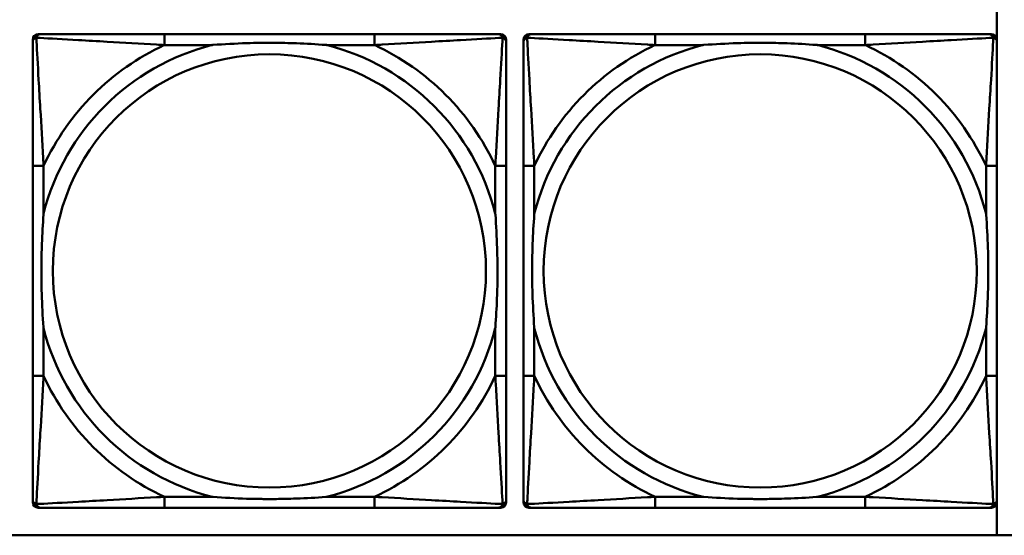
# Model space of a CAD drawing. Header units: inches. Extents: x 9.4 to 55.3, y 0.3 to 33.1.
# Tile 73 of 173: x 18.964 to 20.388, y 12.141 to 12.887. Entities that reach past the tile are written whole.
import ezdxf

# ---------------------------------------------------------------- set-up
doc = ezdxf.new("R2010")
doc.units = ezdxf.units.IN
doc.header["$MEASUREMENT"] = 0
doc.layers.add('Visible Edges(ANSI)', color=7, linetype='Continuous', lineweight=50)
doc.layers.add('Visible Tangent Edges(ANSI)', color=7, linetype='Continuous', lineweight=50)

msp = doc.modelspace()

# ---------------------------------------------------------------- linework, layer by layer
at = {"layer": 'Visible Edges(ANSI)'}
for p, q in [((20.3776, 12.9057), (20.3776, 12.8595)), ((18.9906, 12.8659), (18.9945, 12.8659)), ((19.4772, 12.8659), (19.1732, 12.8659)), ((19.6559, 12.8659), (19.6598, 12.8659)), ((19.7006, 12.8659), (19.7045, 12.8659)), ((20.1872, 12.8659), (19.8832, 12.8659)), ((20.3659, 12.8659), (20.3698, 12.8659)), ((18.9827, 12.1887), (18.9827, 12.858)), ((19.6677, 12.858), (19.6677, 12.8541)), ((19.6927, 12.1887), (19.6927, 12.858)), ((20.3777, 12.858), (20.3777, 12.8541)), ((18.9827, 12.6753), (18.9827, 12.3714)), ((19.6677, 12.3714), (19.6677, 12.6753)), ((19.6927, 12.6753), (19.6927, 12.3714)), ((20.3777, 12.3714), (20.3777, 12.6753)), ((19.6598, 12.1808), (18.9906, 12.1808)), ((19.1732, 12.1808), (19.4772, 12.1808)), ((19.6677, 12.1927), (19.6677, 12.1887)), ((20.3698, 12.1808), (19.7006, 12.1808)), ((19.8832, 12.1808), (20.1872, 12.1808)), ((20.3776, 12.1872), (20.3776, 12.141)), ((20.3777, 12.1927), (20.3777, 12.1887)), ((31.7766, 12.141), (14.6826, 12.141))]:
    msp.add_line(p, q, dxfattribs=at)
for centre, radius, start, end in [((18.9906, 12.858), 0.00787, 90, 180), ((18.9945, 12.8541), 0.0118, 90, 180), ((19.6559, 12.8541), 0.0118, 0, 90), ((19.6598, 12.858), 0.00787, 0, 90), ((19.7006, 12.858), 0.00787, 90, 180), ((19.7045, 12.8541), 0.0118, 90, 180), ((20.3659, 12.8541), 0.0118, 0, 90), ((20.3698, 12.858), 0.00787, 0, 90), ((18.9945, 12.1927), 0.0118, 180, 270), ((18.9906, 12.1887), 0.00787, 180, 270), ((19.6559, 12.1927), 0.0118, 270, 360), ((19.6598, 12.1887), 0.00787, 270, 0), ((19.7045, 12.1927), 0.0118, 180, 270), ((19.7006, 12.1887), 0.00787, 180, 270), ((20.3659, 12.1927), 0.0118, 270, 360), ((20.3698, 12.1887), 0.00787, 270, 0)]:
    msp.add_arc(centre, radius, start, end, dxfattribs=at)
for points, knots in [([(19.1732, 12.8659), (19.1697, 12.8659), (19.1661, 12.8659), (19.1625, 12.8659), (19.1293, 12.8659), (19.0956, 12.8659), (19.0647, 12.8659), (19.0378, 12.8659), (19.0122, 12.8659), (18.9988, 12.8659), (18.9972, 12.8659), (18.9957, 12.8659), (18.9945, 12.8659)], [0, 0, 0, 0, 0.0272471, 0.0272471, 0.0272471, 0.2790553, 0.2790553, 0.2790553, 0.4988354, 0.4988354, 0.4988354, 0.5252205, 0.5252205, 0.5252205, 0.5252205]), ([(19.6559, 12.8659), (19.641, 12.8659), (19.5994, 12.8659), (19.5588, 12.8659), (19.5322, 12.8659), (19.5044, 12.8659), (19.4772, 12.8659)], [-0.5252205, -0.5252205, -0.5252205, -0.5252205, -0.20743, -0.20743, -0.20743, 0, 0, 0, 0]), ([(19.8832, 12.8659), (19.8797, 12.8659), (19.8761, 12.8659), (19.8725, 12.8659), (19.8393, 12.8659), (19.8056, 12.8659), (19.7747, 12.8659), (19.7478, 12.8659), (19.7222, 12.8659), (19.7088, 12.8659), (19.7072, 12.8659), (19.7057, 12.8659), (19.7045, 12.8659)], [0, 0, 0, 0, 0.0272471, 0.0272471, 0.0272471, 0.2790553, 0.2790553, 0.2790553, 0.4988354, 0.4988354, 0.4988354, 0.5252205, 0.5252205, 0.5252205, 0.5252205]), ([(20.3659, 12.8659), (20.351, 12.8659), (20.3094, 12.8659), (20.2688, 12.8659), (20.2422, 12.8659), (20.2144, 12.8659), (20.1872, 12.8659)], [-0.5252205, -0.5252205, -0.5252205, -0.5252205, -0.20743, -0.20743, -0.20743, 0, 0, 0, 0]), ([(18.9827, 12.8541), (18.9827, 12.8392), (18.9827, 12.7976), (18.9827, 12.7569), (18.9827, 12.7304), (18.9827, 12.7025), (18.9827, 12.6753)], [-0.5252205, -0.5252205, -0.5252205, -0.5252205, -0.20743, -0.20743, -0.20743, 0, 0, 0, 0]), ([(19.2425, 12.8501), (19.2429, 12.8502), (19.2433, 12.8502), (19.2598, 12.8514), (19.2759, 12.8523), (19.2989, 12.853), (19.3055, 12.8532), (19.3147, 12.8533), (19.3172, 12.8533), (19.3213, 12.8533), (19.3229, 12.8533), (19.326, 12.8533), (19.3275, 12.8533), (19.3311, 12.8533), (19.3332, 12.8533), (19.3393, 12.8532), (19.3435, 12.8532), (19.3532, 12.853), (19.3588, 12.8528), (19.3786, 12.8521), (19.3926, 12.8513), (19.4071, 12.8502), (19.4075, 12.8502), (19.408, 12.8501)], [-0.416114, -0.416114, -0.416114, -0.416114, -0.4127691, -0.4127691, -0.2896446, -0.2896446, -0.2388934, -0.2388934, -0.2201881, -0.2201881, -0.2080204, -0.2080204, -0.196499, -0.196499, -0.1809939, -0.1809939, -0.149741, -0.149741, -0.1073162, -0.1073162, 0, 0, 0.0033356, 0.0033356, 0.0033356, 0.0033356]), ([(19.6677, 12.6753), (19.6677, 12.6789), (19.6677, 12.6825), (19.6677, 12.6861), (19.6677, 12.7193), (19.6677, 12.753), (19.6677, 12.7839), (19.6677, 12.8108), (19.6677, 12.8364), (19.6677, 12.8498), (19.6677, 12.8514), (19.6677, 12.8528), (19.6677, 12.8541)], [0, 0, 0, 0, 0.0272471, 0.0272471, 0.0272471, 0.2790553, 0.2790553, 0.2790553, 0.4988354, 0.4988354, 0.4988354, 0.5252205, 0.5252205, 0.5252205, 0.5252205]), ([(19.6927, 12.8541), (19.6927, 12.8392), (19.6927, 12.7976), (19.6927, 12.7569), (19.6927, 12.7304), (19.6927, 12.7025), (19.6927, 12.6753)], [-0.5252205, -0.5252205, -0.5252205, -0.5252205, -0.20743, -0.20743, -0.20743, 0, 0, 0, 0]), ([(19.9525, 12.8501), (19.9529, 12.8502), (19.9533, 12.8502), (19.9698, 12.8514), (19.9859, 12.8523), (20.0089, 12.853), (20.0155, 12.8532), (20.0247, 12.8533), (20.0272, 12.8533), (20.0313, 12.8533), (20.0329, 12.8533), (20.036, 12.8533), (20.0375, 12.8533), (20.0411, 12.8533), (20.0432, 12.8533), (20.0493, 12.8532), (20.0535, 12.8532), (20.0632, 12.853), (20.0688, 12.8528), (20.0886, 12.8521), (20.1026, 12.8513), (20.1171, 12.8502), (20.1175, 12.8502), (20.118, 12.8501)], [-0.416114, -0.416114, -0.416114, -0.416114, -0.4127691, -0.4127691, -0.2896446, -0.2896446, -0.2388934, -0.2388934, -0.2201881, -0.2201881, -0.2080204, -0.2080204, -0.196499, -0.196499, -0.1809939, -0.1809939, -0.149741, -0.149741, -0.1073162, -0.1073162, 0, 0, 0.0033356, 0.0033356, 0.0033356, 0.0033356]), ([(20.3777, 12.6753), (20.3777, 12.6789), (20.3777, 12.6825), (20.3777, 12.6861), (20.3777, 12.7193), (20.3777, 12.753), (20.3777, 12.7839), (20.3777, 12.8108), (20.3777, 12.8364), (20.3777, 12.8498), (20.3777, 12.8514), (20.3777, 12.8528), (20.3777, 12.8541)], [0, 0, 0, 0, 0.0272471, 0.0272471, 0.0272471, 0.2790553, 0.2790553, 0.2790553, 0.4988354, 0.4988354, 0.4988354, 0.5252205, 0.5252205, 0.5252205, 0.5252205]), ([(18.9984, 12.4406), (18.9984, 12.4411), (18.9984, 12.4415), (18.9971, 12.458), (18.9963, 12.4741), (18.9956, 12.497), (18.9954, 12.5037), (18.9953, 12.5129), (18.9953, 12.5154), (18.9953, 12.5194), (18.9953, 12.521), (18.9953, 12.5242), (18.9953, 12.5257), (18.9953, 12.5293), (18.9953, 12.5313), (18.9953, 12.5375), (18.9954, 12.5416), (18.9956, 12.5514), (18.9958, 12.557), (18.9965, 12.5767), (18.9973, 12.5908), (18.9984, 12.6052), (18.9984, 12.6057), (18.9984, 12.6061)], [-0.416114, -0.416114, -0.416114, -0.416114, -0.4127691, -0.4127691, -0.2896446, -0.2896446, -0.2388934, -0.2388934, -0.2201881, -0.2201881, -0.2080204, -0.2080204, -0.196499, -0.196499, -0.1809939, -0.1809939, -0.149741, -0.149741, -0.1073162, -0.1073162, 0, 0, 0.0033356, 0.0033356, 0.0033356, 0.0033356]), ([(19.652, 12.6061), (19.652, 12.6057), (19.652, 12.6052), (19.6533, 12.5887), (19.6541, 12.5727), (19.6548, 12.5497), (19.655, 12.543), (19.6551, 12.5338), (19.6551, 12.5314), (19.6551, 12.5273), (19.6551, 12.5257), (19.6552, 12.5226), (19.6551, 12.521), (19.6551, 12.5175), (19.6551, 12.5154), (19.6551, 12.5092), (19.655, 12.5051), (19.6548, 12.4954), (19.6546, 12.4898), (19.6539, 12.47), (19.6531, 12.456), (19.652, 12.4415), (19.652, 12.4411), (19.652, 12.4406)], [-0.416114, -0.416114, -0.416114, -0.416114, -0.4127691, -0.4127691, -0.2896446, -0.2896446, -0.2388934, -0.2388934, -0.2201881, -0.2201881, -0.2080204, -0.2080204, -0.196499, -0.196499, -0.1809939, -0.1809939, -0.149741, -0.149741, -0.1073162, -0.1073162, 0, 0, 0.0033356, 0.0033356, 0.0033356, 0.0033356]), ([(19.7084, 12.4406), (19.7084, 12.4411), (19.7084, 12.4415), (19.7071, 12.458), (19.7063, 12.4741), (19.7056, 12.497), (19.7054, 12.5037), (19.7053, 12.5129), (19.7053, 12.5154), (19.7053, 12.5194), (19.7053, 12.521), (19.7053, 12.5242), (19.7053, 12.5257), (19.7053, 12.5293), (19.7053, 12.5313), (19.7053, 12.5375), (19.7054, 12.5416), (19.7056, 12.5514), (19.7058, 12.557), (19.7065, 12.5767), (19.7073, 12.5908), (19.7084, 12.6052), (19.7084, 12.6057), (19.7084, 12.6061)], [-0.416114, -0.416114, -0.416114, -0.416114, -0.4127691, -0.4127691, -0.2896446, -0.2896446, -0.2388934, -0.2388934, -0.2201881, -0.2201881, -0.2080204, -0.2080204, -0.196499, -0.196499, -0.1809939, -0.1809939, -0.149741, -0.149741, -0.1073162, -0.1073162, 0, 0, 0.0033356, 0.0033356, 0.0033356, 0.0033356]), ([(20.362, 12.6061), (20.362, 12.6057), (20.362, 12.6052), (20.3633, 12.5887), (20.3641, 12.5727), (20.3648, 12.5497), (20.365, 12.543), (20.3651, 12.5338), (20.3651, 12.5314), (20.3651, 12.5273), (20.3651, 12.5257), (20.3652, 12.5226), (20.3651, 12.521), (20.3651, 12.5175), (20.3651, 12.5154), (20.3651, 12.5092), (20.365, 12.5051), (20.3648, 12.4954), (20.3646, 12.4898), (20.3639, 12.47), (20.3631, 12.456), (20.362, 12.4415), (20.362, 12.4411), (20.362, 12.4406)], [-0.416114, -0.416114, -0.416114, -0.416114, -0.4127691, -0.4127691, -0.2896446, -0.2896446, -0.2388934, -0.2388934, -0.2201881, -0.2201881, -0.2080204, -0.2080204, -0.196499, -0.196499, -0.1809939, -0.1809939, -0.149741, -0.149741, -0.1073162, -0.1073162, 0, 0, 0.0033356, 0.0033356, 0.0033356, 0.0033356]), ([(18.9827, 12.3714), (18.9827, 12.3442), (18.9827, 12.3163), (18.9827, 12.2898), (18.9827, 12.2491), (18.9827, 12.2075), (18.9827, 12.1927)], [3.9382945, 3.9382945, 3.9382945, 3.9382945, 4.1457245, 4.1457245, 4.1457245, 4.463515, 4.463515, 4.463515, 4.463515]), ([(19.6677, 12.1927), (19.6677, 12.2075), (19.6677, 12.2491), (19.6677, 12.2898), (19.6677, 12.3163), (19.6677, 12.3442), (19.6677, 12.3714)], [-0.5252205, -0.5252205, -0.5252205, -0.5252205, -0.20743, -0.20743, -0.20743, 0, 0, 0, 0]), ([(19.6927, 12.3714), (19.6927, 12.3442), (19.6927, 12.3163), (19.6927, 12.2898), (19.6927, 12.2491), (19.6927, 12.2075), (19.6927, 12.1927)], [3.9382945, 3.9382945, 3.9382945, 3.9382945, 4.1457245, 4.1457245, 4.1457245, 4.463515, 4.463515, 4.463515, 4.463515]), ([(20.3777, 12.1927), (20.3777, 12.2075), (20.3777, 12.2491), (20.3777, 12.2898), (20.3777, 12.3163), (20.3777, 12.3442), (20.3777, 12.3714)], [-0.5252205, -0.5252205, -0.5252205, -0.5252205, -0.20743, -0.20743, -0.20743, 0, 0, 0, 0]), ([(19.408, 12.1966), (19.4075, 12.1966), (19.4071, 12.1965), (19.3926, 12.1954), (19.3786, 12.1946), (19.3588, 12.1939), (19.3532, 12.1938), (19.3435, 12.1936), (19.3393, 12.1935), (19.3332, 12.1934), (19.3311, 12.1934), (19.3275, 12.1934), (19.326, 12.1934), (19.3229, 12.1934), (19.3213, 12.1934), (19.3172, 12.1934), (19.3147, 12.1935), (19.3055, 12.1936), (19.2989, 12.1937), (19.2759, 12.1944), (19.2598, 12.1953), (19.2433, 12.1965), (19.2429, 12.1966), (19.2425, 12.1966)], [-0.4149464, -0.4149464, -0.4149464, -0.4149464, -0.41162, -0.41162, -0.3046026, -0.3046026, -0.2622958, -0.2622958, -0.23113, -0.23113, -0.215668, -0.215668, -0.2041787, -0.2041787, -0.1920448, -0.1920448, -0.1733916, -0.1733916, -0.1227817, -0.1227817, 0, 0, 0.0033356, 0.0033356, 0.0033356, 0.0033356]), ([(20.118, 12.1966), (20.1175, 12.1966), (20.1171, 12.1965), (20.1026, 12.1954), (20.0886, 12.1946), (20.0688, 12.1939), (20.0632, 12.1938), (20.0535, 12.1936), (20.0493, 12.1935), (20.0432, 12.1934), (20.0411, 12.1934), (20.0375, 12.1934), (20.036, 12.1934), (20.0329, 12.1934), (20.0313, 12.1934), (20.0272, 12.1934), (20.0247, 12.1935), (20.0155, 12.1936), (20.0089, 12.1937), (19.9859, 12.1944), (19.9698, 12.1953), (19.9533, 12.1965), (19.9529, 12.1966), (19.9525, 12.1966)], [-0.4149464, -0.4149464, -0.4149464, -0.4149464, -0.41162, -0.41162, -0.3046026, -0.3046026, -0.2622958, -0.2622958, -0.23113, -0.23113, -0.215668, -0.215668, -0.2041787, -0.2041787, -0.1920448, -0.1920448, -0.1733916, -0.1733916, -0.1227817, -0.1227817, 0, 0, 0.0033356, 0.0033356, 0.0033356, 0.0033356]), ([(18.9945, 12.1808), (19.0094, 12.1808), (19.051, 12.1808), (19.0916, 12.1808), (19.1182, 12.1808), (19.146, 12.1808), (19.1732, 12.1808)], [-0.5252205, -0.5252205, -0.5252205, -0.5252205, -0.20743, -0.20743, -0.20743, 0, 0, 0, 0]), ([(19.4772, 12.1808), (19.5044, 12.1808), (19.5322, 12.1808), (19.5588, 12.1808), (19.5994, 12.1808), (19.641, 12.1808), (19.6559, 12.1808)], [3.9382945, 3.9382945, 3.9382945, 3.9382945, 4.1457245, 4.1457245, 4.1457245, 4.463515, 4.463515, 4.463515, 4.463515]), ([(19.7045, 12.1808), (19.7194, 12.1808), (19.761, 12.1808), (19.8016, 12.1808), (19.8282, 12.1808), (19.856, 12.1808), (19.8832, 12.1808)], [-0.5252205, -0.5252205, -0.5252205, -0.5252205, -0.20743, -0.20743, -0.20743, 0, 0, 0, 0]), ([(20.1872, 12.1808), (20.2144, 12.1808), (20.2422, 12.1808), (20.2688, 12.1808), (20.3094, 12.1808), (20.351, 12.1808), (20.3659, 12.1808)], [3.9382945, 3.9382945, 3.9382945, 3.9382945, 4.1457245, 4.1457245, 4.1457245, 4.463515, 4.463515, 4.463515, 4.463515])]:
    msp.add_open_spline(points, degree=3, knots=knots, dxfattribs=at)
at = {"layer": 'Visible Tangent Edges(ANSI)'}
for p, q in [((19.1732, 12.8659), (19.1732, 12.8501)), ((19.4772, 12.8659), (19.4772, 12.8501)), ((19.8832, 12.8659), (19.8832, 12.8501)), ((20.1872, 12.8659), (20.1872, 12.8501)), ((19.1732, 12.8501), (19.2425, 12.8501)), ((19.408, 12.8501), (19.4772, 12.8501)), ((19.8832, 12.8501), (19.9525, 12.8501)), ((20.118, 12.8501), (20.1872, 12.8501)), ((18.9984, 12.6753), (18.9827, 12.6753)), ((18.9984, 12.6061), (18.9984, 12.6753)), ((19.6677, 12.6753), (19.652, 12.6753)), ((19.652, 12.6753), (19.652, 12.6061)), ((19.7084, 12.6753), (19.6927, 12.6753)), ((19.7084, 12.6061), (19.7084, 12.6753)), ((20.3777, 12.6753), (20.362, 12.6753)), ((20.362, 12.6753), (20.362, 12.6061)), ((18.9984, 12.3714), (18.9984, 12.4406)), ((19.652, 12.4406), (19.652, 12.3714)), ((19.7084, 12.3714), (19.7084, 12.4406)), ((20.362, 12.4406), (20.362, 12.3714)), ((18.9984, 12.3714), (18.9827, 12.3714)), ((19.6677, 12.3714), (19.652, 12.3714)), ((19.7084, 12.3714), (19.6927, 12.3714)), ((20.3777, 12.3714), (20.362, 12.3714)), ((19.1732, 12.1966), (19.1732, 12.1808)), ((19.2425, 12.1966), (19.1732, 12.1966)), ((19.4772, 12.1966), (19.408, 12.1966)), ((19.4772, 12.1966), (19.4772, 12.1808)), ((19.8832, 12.1966), (19.8832, 12.1808)), ((19.9525, 12.1966), (19.8832, 12.1966)), ((20.1872, 12.1966), (20.118, 12.1966)), ((20.1872, 12.1966), (20.1872, 12.1808))]:
    msp.add_line(p, q, dxfattribs=at)
for centre in [(19.3252, 12.5234), (20.0352, 12.5234)]:
    msp.add_circle(centre, 0.3133, dxfattribs=at)
for centre, radius, start, end in [((19.3252, 12.5234), 0.3371, 104.2103, 165.7897), ((19.3252, 12.5234), 0.3604, 114.9407, 155.0593), ((19.3252, 12.5234), 0.3371, 14.2103, 75.7897), ((19.3252, 12.5234), 0.3604, 24.9407, 65.0593), ((20.0352, 12.5234), 0.3371, 104.2103, 165.7897), ((20.0352, 12.5234), 0.3604, 114.9407, 155.0593), ((20.0352, 12.5234), 0.3371, 14.2103, 75.7897), ((20.0352, 12.5234), 0.3604, 24.9407, 65.0593), ((19.3252, 12.5234), 0.3371, 194.2103, 255.7897), ((19.3252, 12.5234), 0.3371, 284.2103, 345.7897), ((20.0352, 12.5234), 0.3371, 194.2103, 255.7897), ((20.0352, 12.5234), 0.3371, 284.2103, 345.7897), ((19.3252, 12.5234), 0.3604, 204.9407, 245.0593), ((19.3252, 12.5234), 0.3604, 294.9407, 335.0593), ((20.0352, 12.5234), 0.3604, 204.9407, 245.0593), ((20.0352, 12.5234), 0.3604, 294.9407, 335.0593)]:
    msp.add_arc(centre, radius, start, end, dxfattribs=at)
for points, knots in [([(18.988, 12.8606), (18.9881, 12.8612), (18.9884, 12.8617), (18.9889, 12.8628), (18.9892, 12.8633), (18.9898, 12.864), (18.9901, 12.8642), (18.9905, 12.8646), (18.9906, 12.8647), (18.991, 12.8649), (18.9913, 12.8651), (18.9919, 12.8654), (18.9923, 12.8656), (18.9933, 12.8658), (18.9939, 12.8659), (18.9945, 12.8659)], [-0.00012419, -0.00012419, -0.00012419, -0.00012419, 0.00449537, 0.00449537, 0.00977487, 0.00977487, 0.01307456, 0.01307456, 0.0147244, 0.0147244, 0.01736415, 0.01736415, 0.02158775, 0.02158775, 0.02627331, 0.02627331, 0.02627331, 0.02627331]), ([(19.6559, 12.8659), (19.6565, 12.8659), (19.6571, 12.8658), (19.6581, 12.8656), (19.6585, 12.8654), (19.6592, 12.8651), (19.6594, 12.8649), (19.6598, 12.8647), (19.6599, 12.8646), (19.6603, 12.8642), (19.6606, 12.864), (19.6612, 12.8633), (19.6615, 12.8628), (19.662, 12.8617), (19.6623, 12.8612), (19.6624, 12.8606)], [-0.02627331, -0.02627331, -0.02627331, -0.02627331, -0.02158775, -0.02158775, -0.01736415, -0.01736415, -0.0147244, -0.0147244, -0.01307456, -0.01307456, -0.00977487, -0.00977487, -0.00449537, -0.00449537, 0.00012419, 0.00012419, 0.00012419, 0.00012419]), ([(19.698, 12.8606), (19.6981, 12.8612), (19.6984, 12.8617), (19.6989, 12.8628), (19.6992, 12.8633), (19.6998, 12.864), (19.7001, 12.8642), (19.7005, 12.8646), (19.7006, 12.8647), (19.701, 12.8649), (19.7013, 12.8651), (19.7019, 12.8654), (19.7023, 12.8656), (19.7033, 12.8658), (19.7039, 12.8659), (19.7045, 12.8659)], [-0.00012419, -0.00012419, -0.00012419, -0.00012419, 0.00449537, 0.00449537, 0.00977487, 0.00977487, 0.01307456, 0.01307456, 0.0147244, 0.0147244, 0.01736415, 0.01736415, 0.02158775, 0.02158775, 0.02627331, 0.02627331, 0.02627331, 0.02627331]), ([(20.3659, 12.8659), (20.3665, 12.8659), (20.3671, 12.8658), (20.3681, 12.8656), (20.3685, 12.8654), (20.3692, 12.8651), (20.3694, 12.8649), (20.3698, 12.8647), (20.3699, 12.8646), (20.3703, 12.8642), (20.3706, 12.864), (20.3712, 12.8633), (20.3715, 12.8628), (20.372, 12.8617), (20.3723, 12.8612), (20.3724, 12.8606)], [-0.02627331, -0.02627331, -0.02627331, -0.02627331, -0.02158775, -0.02158775, -0.01736415, -0.01736415, -0.0147244, -0.0147244, -0.01307456, -0.01307456, -0.00977487, -0.00977487, -0.00449537, -0.00449537, 0.00012419, 0.00012419, 0.00012419, 0.00012419]), ([(18.9827, 12.8541), (18.9827, 12.8547), (18.9828, 12.8552), (18.983, 12.8562), (18.9832, 12.8567), (18.9835, 12.8573), (18.9836, 12.8576), (18.9839, 12.8579), (18.984, 12.8581), (18.9843, 12.8585), (18.9846, 12.8587), (18.9853, 12.8593), (18.9858, 12.8597), (18.9868, 12.8602), (18.9874, 12.8604), (18.988, 12.8606)], [-0.02627331, -0.02627331, -0.02627331, -0.02627331, -0.02158775, -0.02158775, -0.01736415, -0.01736415, -0.0147244, -0.0147244, -0.01307456, -0.01307456, -0.00977487, -0.00977487, -0.00449537, -0.00449537, 0.00012419, 0.00012419, 0.00012419, 0.00012419]), ([(18.9984, 12.6753), (18.9982, 12.6791), (18.998, 12.6828), (18.9965, 12.7102), (18.9951, 12.7344), (18.9929, 12.7722), (18.992, 12.7863), (18.9901, 12.8215), (18.989, 12.8416), (18.9882, 12.8571), (18.9881, 12.8589), (18.988, 12.8606)], [0, 0, 0, 0, 0.0278591, 0.0278591, 0.201273, 0.201273, 0.3066357, 0.3066357, 0.475216, 0.475216, 0.5007189, 0.5007189, 0.5007189, 0.5007189]), ([(18.988, 12.8606), (18.9897, 12.8605), (18.9915, 12.8604), (19.0069, 12.8596), (19.0271, 12.8585), (19.0623, 12.8565), (19.0763, 12.8557), (19.1142, 12.8535), (19.1384, 12.8521), (19.1657, 12.8505), (19.1695, 12.8503), (19.1732, 12.8501)], [-0.5007189, -0.5007189, -0.5007189, -0.5007189, -0.475216, -0.475216, -0.3066357, -0.3066357, -0.201273, -0.201273, -0.0278591, -0.0278591, 0, 0, 0, 0]), ([(19.4772, 12.8501), (19.4809, 12.8503), (19.4847, 12.8505), (19.512, 12.8521), (19.5362, 12.8535), (19.5741, 12.8557), (19.5881, 12.8565), (19.6234, 12.8585), (19.6435, 12.8596), (19.6589, 12.8604), (19.6607, 12.8605), (19.6624, 12.8606)], [0, 0, 0, 0, 0.0278591, 0.0278591, 0.201273, 0.201273, 0.3066357, 0.3066357, 0.475216, 0.475216, 0.5007189, 0.5007189, 0.5007189, 0.5007189]), ([(19.6624, 12.8606), (19.6623, 12.8589), (19.6623, 12.8571), (19.6614, 12.8416), (19.6604, 12.8215), (19.6584, 12.7863), (19.6575, 12.7722), (19.6553, 12.7344), (19.6539, 12.7102), (19.6524, 12.6828), (19.6522, 12.6791), (19.652, 12.6753)], [-0.5007189, -0.5007189, -0.5007189, -0.5007189, -0.475216, -0.475216, -0.3066357, -0.3066357, -0.201273, -0.201273, -0.0278591, -0.0278591, 0, 0, 0, 0]), ([(19.6624, 12.8606), (19.663, 12.8604), (19.6636, 12.8602), (19.6646, 12.8597), (19.6651, 12.8593), (19.6658, 12.8587), (19.6661, 12.8585), (19.6664, 12.8581), (19.6665, 12.8579), (19.6668, 12.8576), (19.6669, 12.8573), (19.6672, 12.8567), (19.6674, 12.8562), (19.6676, 12.8552), (19.6677, 12.8547), (19.6677, 12.8541)], [-0.00012419, -0.00012419, -0.00012419, -0.00012419, 0.00449537, 0.00449537, 0.00977487, 0.00977487, 0.01307456, 0.01307456, 0.0147244, 0.0147244, 0.01736415, 0.01736415, 0.02158775, 0.02158775, 0.02627331, 0.02627331, 0.02627331, 0.02627331]), ([(19.6927, 12.8541), (19.6927, 12.8547), (19.6928, 12.8552), (19.693, 12.8562), (19.6932, 12.8567), (19.6935, 12.8573), (19.6936, 12.8576), (19.6939, 12.8579), (19.694, 12.8581), (19.6943, 12.8585), (19.6946, 12.8587), (19.6953, 12.8593), (19.6958, 12.8597), (19.6968, 12.8602), (19.6974, 12.8604), (19.698, 12.8606)], [-0.02627331, -0.02627331, -0.02627331, -0.02627331, -0.02158775, -0.02158775, -0.01736415, -0.01736415, -0.0147244, -0.0147244, -0.01307456, -0.01307456, -0.00977487, -0.00977487, -0.00449537, -0.00449537, 0.00012419, 0.00012419, 0.00012419, 0.00012419]), ([(19.7084, 12.6753), (19.7082, 12.6791), (19.708, 12.6828), (19.7065, 12.7102), (19.7051, 12.7344), (19.7029, 12.7722), (19.702, 12.7863), (19.7001, 12.8215), (19.699, 12.8416), (19.6982, 12.8571), (19.6981, 12.8589), (19.698, 12.8606)], [0, 0, 0, 0, 0.0278591, 0.0278591, 0.201273, 0.201273, 0.3066357, 0.3066357, 0.475216, 0.475216, 0.5007189, 0.5007189, 0.5007189, 0.5007189]), ([(19.698, 12.8606), (19.6997, 12.8605), (19.7015, 12.8604), (19.7169, 12.8596), (19.7371, 12.8585), (19.7723, 12.8565), (19.7863, 12.8557), (19.8242, 12.8535), (19.8484, 12.8521), (19.8757, 12.8505), (19.8795, 12.8503), (19.8832, 12.8501)], [-0.5007189, -0.5007189, -0.5007189, -0.5007189, -0.475216, -0.475216, -0.3066357, -0.3066357, -0.201273, -0.201273, -0.0278591, -0.0278591, 0, 0, 0, 0]), ([(20.1872, 12.8501), (20.1909, 12.8503), (20.1947, 12.8505), (20.222, 12.8521), (20.2462, 12.8535), (20.2841, 12.8557), (20.2981, 12.8565), (20.3334, 12.8585), (20.3535, 12.8596), (20.3689, 12.8604), (20.3707, 12.8605), (20.3724, 12.8606)], [0, 0, 0, 0, 0.0278591, 0.0278591, 0.201273, 0.201273, 0.3066357, 0.3066357, 0.475216, 0.475216, 0.5007189, 0.5007189, 0.5007189, 0.5007189]), ([(20.3724, 12.8606), (20.3723, 12.8589), (20.3723, 12.8571), (20.3714, 12.8416), (20.3704, 12.8215), (20.3684, 12.7863), (20.3675, 12.7722), (20.3653, 12.7344), (20.3639, 12.7102), (20.3624, 12.6828), (20.3622, 12.6791), (20.362, 12.6753)], [-0.5007189, -0.5007189, -0.5007189, -0.5007189, -0.475216, -0.475216, -0.3066357, -0.3066357, -0.201273, -0.201273, -0.0278591, -0.0278591, 0, 0, 0, 0]), ([(20.3724, 12.8606), (20.373, 12.8604), (20.3736, 12.8602), (20.3746, 12.8597), (20.3751, 12.8593), (20.3758, 12.8587), (20.3761, 12.8585), (20.3764, 12.8581), (20.3765, 12.8579), (20.3768, 12.8576), (20.3769, 12.8573), (20.3772, 12.8567), (20.3774, 12.8562), (20.3776, 12.8552), (20.3777, 12.8547), (20.3777, 12.8541)], [-0.00012419, -0.00012419, -0.00012419, -0.00012419, 0.00449537, 0.00449537, 0.00977487, 0.00977487, 0.01307456, 0.01307456, 0.0147244, 0.0147244, 0.01736415, 0.01736415, 0.02158775, 0.02158775, 0.02627331, 0.02627331, 0.02627331, 0.02627331]), ([(18.988, 12.1861), (18.9881, 12.1878), (18.9882, 12.1897), (18.989, 12.2051), (18.9901, 12.2252), (18.992, 12.2604), (18.9929, 12.2745), (18.9951, 12.3123), (18.9965, 12.3365), (18.998, 12.3639), (18.9982, 12.3677), (18.9984, 12.3714)], [-4.4390134, -4.4390134, -4.4390134, -4.4390134, -4.4135105, -4.4135105, -4.2449302, -4.2449302, -4.1395675, -4.1395675, -3.9661536, -3.9661536, -3.9382945, -3.9382945, -3.9382945, -3.9382945]), ([(19.652, 12.3714), (19.6522, 12.3677), (19.6524, 12.3639), (19.6539, 12.3365), (19.6553, 12.3123), (19.6575, 12.2745), (19.6584, 12.2604), (19.6604, 12.2252), (19.6614, 12.2051), (19.6623, 12.1897), (19.6623, 12.1878), (19.6624, 12.1861)], [0, 0, 0, 0, 0.0278591, 0.0278591, 0.201273, 0.201273, 0.3066357, 0.3066357, 0.475216, 0.475216, 0.5007189, 0.5007189, 0.5007189, 0.5007189]), ([(19.698, 12.1861), (19.6981, 12.1878), (19.6982, 12.1897), (19.699, 12.2051), (19.7001, 12.2252), (19.702, 12.2604), (19.7029, 12.2745), (19.7051, 12.3123), (19.7065, 12.3365), (19.708, 12.3639), (19.7082, 12.3677), (19.7084, 12.3714)], [-4.4390134, -4.4390134, -4.4390134, -4.4390134, -4.4135105, -4.4135105, -4.2449302, -4.2449302, -4.1395675, -4.1395675, -3.9661536, -3.9661536, -3.9382945, -3.9382945, -3.9382945, -3.9382945]), ([(20.362, 12.3714), (20.3622, 12.3677), (20.3624, 12.3639), (20.3639, 12.3365), (20.3653, 12.3123), (20.3675, 12.2745), (20.3684, 12.2604), (20.3704, 12.2252), (20.3714, 12.2051), (20.3723, 12.1897), (20.3723, 12.1878), (20.3724, 12.1861)], [0, 0, 0, 0, 0.0278591, 0.0278591, 0.201273, 0.201273, 0.3066357, 0.3066357, 0.475216, 0.475216, 0.5007189, 0.5007189, 0.5007189, 0.5007189]), ([(19.1732, 12.1966), (19.1695, 12.1964), (19.1657, 12.1962), (19.1384, 12.1947), (19.1142, 12.1932), (19.0763, 12.191), (19.0623, 12.1902), (19.0271, 12.1882), (19.0069, 12.1871), (18.9915, 12.1863), (18.9897, 12.1862), (18.988, 12.1861)], [0, 0, 0, 0, 0.0278591, 0.0278591, 0.201273, 0.201273, 0.3066357, 0.3066357, 0.475216, 0.475216, 0.5007189, 0.5007189, 0.5007189, 0.5007189]), ([(19.6624, 12.1861), (19.6607, 12.1862), (19.6589, 12.1863), (19.6435, 12.1871), (19.6234, 12.1882), (19.5881, 12.1902), (19.5741, 12.191), (19.5362, 12.1932), (19.512, 12.1947), (19.4847, 12.1962), (19.4809, 12.1964), (19.4772, 12.1966)], [-4.4390134, -4.4390134, -4.4390134, -4.4390134, -4.4135105, -4.4135105, -4.2449302, -4.2449302, -4.1395675, -4.1395675, -3.9661536, -3.9661536, -3.9382945, -3.9382945, -3.9382945, -3.9382945]), ([(19.8832, 12.1966), (19.8795, 12.1964), (19.8757, 12.1962), (19.8484, 12.1947), (19.8242, 12.1932), (19.7863, 12.191), (19.7723, 12.1902), (19.7371, 12.1882), (19.7169, 12.1871), (19.7015, 12.1863), (19.6997, 12.1862), (19.698, 12.1861)], [0, 0, 0, 0, 0.0278591, 0.0278591, 0.201273, 0.201273, 0.3066357, 0.3066357, 0.475216, 0.475216, 0.5007189, 0.5007189, 0.5007189, 0.5007189]), ([(20.3724, 12.1861), (20.3707, 12.1862), (20.3689, 12.1863), (20.3535, 12.1871), (20.3334, 12.1882), (20.2981, 12.1902), (20.2841, 12.191), (20.2462, 12.1932), (20.222, 12.1947), (20.1947, 12.1962), (20.1909, 12.1964), (20.1872, 12.1966)], [-4.4390134, -4.4390134, -4.4390134, -4.4390134, -4.4135105, -4.4135105, -4.2449302, -4.2449302, -4.1395675, -4.1395675, -3.9661536, -3.9661536, -3.9382945, -3.9382945, -3.9382945, -3.9382945]), ([(18.988, 12.1861), (18.9874, 12.1863), (18.9868, 12.1865), (18.9858, 12.1871), (18.9853, 12.1874), (18.9846, 12.188), (18.9843, 12.1883), (18.984, 12.1887), (18.9839, 12.1888), (18.9836, 12.1892), (18.9835, 12.1894), (18.9832, 12.1901), (18.983, 12.1905), (18.9828, 12.1915), (18.9827, 12.192), (18.9827, 12.1927)], [-0.00012419, -0.00012419, -0.00012419, -0.00012419, 0.00449537, 0.00449537, 0.00977487, 0.00977487, 0.01307456, 0.01307456, 0.0147244, 0.0147244, 0.01736415, 0.01736415, 0.02158775, 0.02158775, 0.02627331, 0.02627331, 0.02627331, 0.02627331]), ([(18.9945, 12.1808), (18.9939, 12.1808), (18.9933, 12.1809), (18.9923, 12.1812), (18.9919, 12.1813), (18.9913, 12.1817), (18.991, 12.1818), (18.9906, 12.1821), (18.9905, 12.1822), (18.9901, 12.1825), (18.9898, 12.1828), (18.9892, 12.1835), (18.9889, 12.184), (18.9884, 12.185), (18.9881, 12.1855), (18.988, 12.1861)], [-0.02627331, -0.02627331, -0.02627331, -0.02627331, -0.02158775, -0.02158775, -0.01736415, -0.01736415, -0.0147244, -0.0147244, -0.01307456, -0.01307456, -0.00977487, -0.00977487, -0.00449537, -0.00449537, 0.00012419, 0.00012419, 0.00012419, 0.00012419]), ([(19.6624, 12.1861), (19.6623, 12.1855), (19.662, 12.185), (19.6615, 12.184), (19.6612, 12.1835), (19.6606, 12.1828), (19.6603, 12.1825), (19.6599, 12.1822), (19.6598, 12.1821), (19.6594, 12.1818), (19.6592, 12.1817), (19.6585, 12.1813), (19.6581, 12.1812), (19.6571, 12.1809), (19.6565, 12.1808), (19.6559, 12.1808)], [-0.00012419, -0.00012419, -0.00012419, -0.00012419, 0.00449537, 0.00449537, 0.00977487, 0.00977487, 0.01307456, 0.01307456, 0.0147244, 0.0147244, 0.01736415, 0.01736415, 0.02158775, 0.02158775, 0.02627331, 0.02627331, 0.02627331, 0.02627331]), ([(19.6677, 12.1927), (19.6677, 12.192), (19.6676, 12.1915), (19.6674, 12.1905), (19.6672, 12.1901), (19.6669, 12.1894), (19.6668, 12.1892), (19.6665, 12.1888), (19.6664, 12.1887), (19.6661, 12.1883), (19.6658, 12.188), (19.6651, 12.1874), (19.6646, 12.1871), (19.6636, 12.1865), (19.663, 12.1863), (19.6624, 12.1861)], [-0.02627331, -0.02627331, -0.02627331, -0.02627331, -0.02158775, -0.02158775, -0.01736415, -0.01736415, -0.0147244, -0.0147244, -0.01307456, -0.01307456, -0.00977487, -0.00977487, -0.00449537, -0.00449537, 0.00012419, 0.00012419, 0.00012419, 0.00012419]), ([(19.698, 12.1861), (19.6974, 12.1863), (19.6968, 12.1865), (19.6958, 12.1871), (19.6953, 12.1874), (19.6946, 12.188), (19.6943, 12.1883), (19.694, 12.1887), (19.6939, 12.1888), (19.6936, 12.1892), (19.6935, 12.1894), (19.6932, 12.1901), (19.693, 12.1905), (19.6928, 12.1915), (19.6927, 12.192), (19.6927, 12.1927)], [-0.00012419, -0.00012419, -0.00012419, -0.00012419, 0.00449537, 0.00449537, 0.00977487, 0.00977487, 0.01307456, 0.01307456, 0.0147244, 0.0147244, 0.01736415, 0.01736415, 0.02158775, 0.02158775, 0.02627331, 0.02627331, 0.02627331, 0.02627331]), ([(19.7045, 12.1808), (19.7039, 12.1808), (19.7033, 12.1809), (19.7023, 12.1812), (19.7019, 12.1813), (19.7013, 12.1817), (19.701, 12.1818), (19.7006, 12.1821), (19.7005, 12.1822), (19.7001, 12.1825), (19.6998, 12.1828), (19.6992, 12.1835), (19.6989, 12.184), (19.6984, 12.185), (19.6981, 12.1855), (19.698, 12.1861)], [-0.02627331, -0.02627331, -0.02627331, -0.02627331, -0.02158775, -0.02158775, -0.01736415, -0.01736415, -0.0147244, -0.0147244, -0.01307456, -0.01307456, -0.00977487, -0.00977487, -0.00449537, -0.00449537, 0.00012419, 0.00012419, 0.00012419, 0.00012419]), ([(20.3724, 12.1861), (20.3723, 12.1855), (20.372, 12.185), (20.3715, 12.184), (20.3712, 12.1835), (20.3706, 12.1828), (20.3703, 12.1825), (20.3699, 12.1822), (20.3698, 12.1821), (20.3694, 12.1818), (20.3692, 12.1817), (20.3685, 12.1813), (20.3681, 12.1812), (20.3671, 12.1809), (20.3665, 12.1808), (20.3659, 12.1808)], [-0.00012419, -0.00012419, -0.00012419, -0.00012419, 0.00449537, 0.00449537, 0.00977487, 0.00977487, 0.01307456, 0.01307456, 0.0147244, 0.0147244, 0.01736415, 0.01736415, 0.02158775, 0.02158775, 0.02627331, 0.02627331, 0.02627331, 0.02627331]), ([(20.3777, 12.1927), (20.3777, 12.192), (20.3776, 12.1915), (20.3774, 12.1905), (20.3772, 12.1901), (20.3769, 12.1894), (20.3768, 12.1892), (20.3765, 12.1888), (20.3764, 12.1887), (20.3761, 12.1883), (20.3758, 12.188), (20.3751, 12.1874), (20.3746, 12.1871), (20.3736, 12.1865), (20.373, 12.1863), (20.3724, 12.1861)], [-0.02627331, -0.02627331, -0.02627331, -0.02627331, -0.02158775, -0.02158775, -0.01736415, -0.01736415, -0.0147244, -0.0147244, -0.01307456, -0.01307456, -0.00977487, -0.00977487, -0.00449537, -0.00449537, 0.00012419, 0.00012419, 0.00012419, 0.00012419])]:
    msp.add_open_spline(points, degree=3, knots=knots, dxfattribs=at)

doc.saveas('drawing.dxf')
